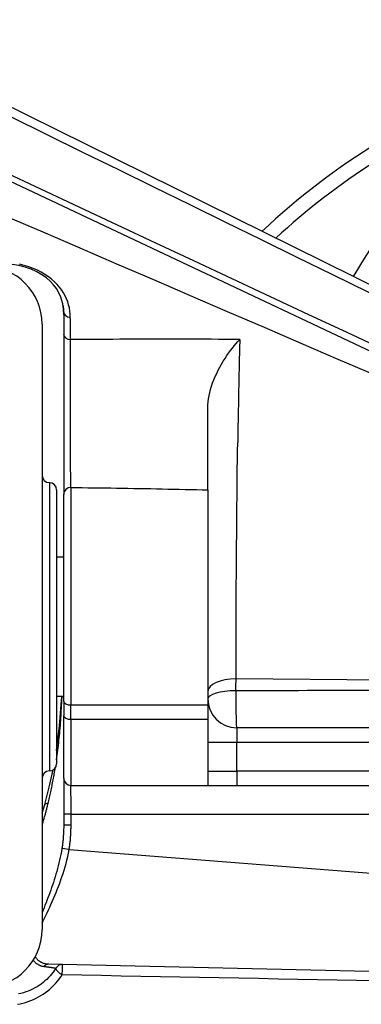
# Model space of a CAD drawing. Header units: inches. Extents: x 7 to 188, y 10 to 101.
# Tile 61 of 154: x 7.74 to 8.206, y 49.539 to 50.884. Entities that reach past the tile are written whole.
import ezdxf

# ---------------------------------------------------------------- set-up
doc = ezdxf.new("R2010")
doc.units = ezdxf.units.IN
doc.header["$MEASUREMENT"] = 0
doc.layers.add('Visible Edges(ANSI)', color=7, linetype='Continuous', lineweight=25)
doc.layers.add('Visible Tangent Edges(ANSI)', color=7, linetype='Continuous', lineweight=25)

msp = doc.modelspace()

# ---------------------------------------------------------------- linework, layer by layer
at = {"layer": 'Visible Edges(ANSI)'}
for p, q in [((8.6539, 50.3064), (7.4858, 50.884)), ((7.3959, 50.8197), (8.6477, 50.2286)), ((7.799, 50.4937), (7.7997, 50.4808)), ((7.7997, 50.4851), (7.7997, 50.4544)), ((7.7703, 50.4683), (7.7703, 49.6415)), ((7.7997, 50.4544), (7.7997, 50.2357)), ((7.9965, 50.2419), (7.9965, 50.3543)), ((7.79, 50.2419), (7.79, 49.8679)), ((7.7997, 49.9535), (7.7997, 50.2357)), ((7.9965, 50.2419), (7.9965, 49.9482)), ((7.7997, 50.1499), (7.79, 50.1499)), ((7.7997, 49.9599), (7.79, 49.9599)), ((7.7967, 49.9544), (7.7971, 49.9599)), ((7.7997, 49.9535), (7.7997, 49.9339)), ((7.9965, 49.9482), (7.9965, 49.9285)), ((7.7997, 49.8482), (7.7997, 49.9339)), ((7.9965, 49.9285), (7.9965, 49.8384)), ((8.3287, 49.9171), (8.0359, 49.9171)), ((7.7997, 49.8482), (7.7997, 49.799)), ((7.8095, 49.8384), (7.9965, 49.8384)), ((7.9965, 49.8384), (8.0359, 49.8384)), ((8.0359, 49.8384), (8.3287, 49.8384)), ((7.7703, 49.8006), (7.7739, 49.8124)), ((7.7997, 49.799), (7.7997, 49.7842)), ((7.7977, 49.5937), (7.7792, 49.5941)), ((8.4408, 49.5794), (7.7977, 49.5937))]:
    msp.add_line(p, q, dxfattribs=at)
at = {"layer": 'Visible Edges(ANSI)', "flags": 128}
for points in [[(7.7997, 50.4851), (7.7987, 50.496), (7.7954, 50.5066), (7.7898, 50.5169), (7.786, 50.5219), (7.7814, 50.5267), (7.7761, 50.5313), (7.7699, 50.5357), (7.7631, 50.5396), (7.7555, 50.5431), (7.7473, 50.5459), (7.7386, 50.5481), (7.7296, 50.5496), (7.7206, 50.5503)], [(7.9965, 50.3543), (7.9966, 50.3582), (7.997, 50.3623), (7.9975, 50.3664), (7.9982, 50.3706), (7.9992, 50.3749), (8.0003, 50.3792), (8.0016, 50.3836), (8.0031, 50.3879), (8.0048, 50.3923), (8.0066, 50.3967), (8.0086, 50.401), (8.0107, 50.4053), (8.0129, 50.4096), (8.0152, 50.4137), (8.0176, 50.4177), (8.02, 50.4215), (8.0225, 50.4252), (8.0249, 50.4288), (8.0275, 50.4322), (8.03, 50.4355), (8.0325, 50.4387), (8.0351, 50.4417), (8.0376, 50.4445), (8.0401, 50.4472)], [(7.79, 49.8859), (7.7941, 49.9199), (7.7967, 49.9544)], [(7.7967, 49.9544), (7.7967, 49.9544), (7.7967, 49.9544), (7.7967, 49.9544), (7.7967, 49.9544), (7.7967, 49.9544), (7.7967, 49.9544), (7.7967, 49.9544), (7.7967, 49.9544), (7.7967, 49.9543), (7.7968, 49.9543), (7.7968, 49.9543), (7.7968, 49.9543), (7.7968, 49.9543), (7.7968, 49.9543), (7.7969, 49.9543), (7.7969, 49.9543), (7.7969, 49.9542), (7.797, 49.9542), (7.797, 49.9542), (7.7971, 49.9542), (7.7971, 49.9542), (7.7971, 49.9542), (7.7972, 49.9542), (7.7972, 49.9542)], [(7.7739, 49.8124), (7.7801, 49.8359), (7.7854, 49.8595)]]:
    msp.add_lwpolyline(points, dxfattribs=at)
at = {"layer": 'Visible Edges(ANSI)'}
for centre, radius, start, end in [((8.7446, 49.8777), 0.9843, 109.8598, 133.2273), ((9.2957, 49.8777), 1.2811, 133.4857, 149.2222), ((7.6916, 50.4683), 0.0787, 0, 90), ((7.7802, 50.2616), 0.00984, 180, 270), ((7.7802, 50.2419), 0.00984, 0, 90), ((8.7446, 49.8777), 0.9843, 163.7398, 163.9474), ((8.0359, 49.9565), 0.0394, 180, 270), ((7.7802, 49.8482), 0.00984, 90, 180), ((7.7802, 49.8679), 0.00984, 270, 0), ((7.8095, 49.8482), 0.00984, 180, 270), ((7.6916, 49.6415), 0.0787, 270, 0)]:
    msp.add_arc(centre, radius, start, end, dxfattribs=at)
at = {"layer": 'Visible Tangent Edges(ANSI)'}
for p, q in [((7.7802, 50.2517), (7.7802, 49.858)), ((7.8095, 50.2453), (7.8095, 49.9482)), ((8.3293, 49.9812), (8.035, 49.9837)), ((7.8095, 49.9285), (7.8095, 49.9482)), ((7.8095, 49.9482), (7.9965, 49.9482)), ((7.8095, 49.9285), (7.8095, 49.8384)), ((7.9965, 49.9285), (7.8095, 49.9285)), ((8.0359, 49.9171), (8.0359, 49.8974)), ((7.9965, 49.8974), (8.0359, 49.8974)), ((8.0359, 49.858), (8.0359, 49.8974)), ((8.0359, 49.8974), (8.3287, 49.8974)), ((7.9965, 49.858), (8.0359, 49.858)), ((8.0359, 49.858), (8.0359, 49.8384)), ((8.3287, 49.858), (8.0359, 49.858)), ((7.8098, 49.799), (7.7997, 49.799)), ((7.8098, 49.7842), (7.8098, 49.799)), ((7.8098, 49.799), (8.3277, 49.799)), ((7.8098, 49.7842), (7.7997, 49.7842)), ((7.8071, 49.7506), (8.3559, 49.7078))]:
    msp.add_line(p, q, dxfattribs=at)
at = {"layer": 'Visible Tangent Edges(ANSI)', "flags": 128}
for points in [[(7.7281, 50.7511), (7.7769, 50.7271), (7.8256, 50.7032), (7.8744, 50.6793), (7.9231, 50.6554), (7.9719, 50.6315), (8.0206, 50.6075), (8.0694, 50.5836), (8.1181, 50.5597), (8.1669, 50.5358), (8.2157, 50.512), (8.2644, 50.4881), (8.3132, 50.4642), (8.362, 50.4403), (8.4107, 50.4164), (8.4595, 50.3926), (8.5083, 50.3687), (8.557, 50.3449), (8.6058, 50.321), (8.6545, 50.2972)], [(8.6566, 50.2371), (8.6044, 50.2615), (8.5522, 50.2858), (8.5, 50.3102), (8.4478, 50.3346), (8.3956, 50.359), (8.3433, 50.3834), (8.2911, 50.4078), (8.2389, 50.4323), (8.1866, 50.4567), (8.1344, 50.4811), (8.0821, 50.5056), (8.0299, 50.53), (7.9776, 50.5545), (7.9254, 50.579), (7.8731, 50.6035), (7.8209, 50.6279), (7.7686, 50.6524), (7.7163, 50.6769)], [(7.7209, 50.6158), (7.7712, 50.5941), (7.8216, 50.5724), (7.8719, 50.5507), (7.9223, 50.529), (7.9726, 50.5073), (8.023, 50.4856), (8.0734, 50.4639), (8.1237, 50.4423), (8.1741, 50.4206), (8.2245, 50.399), (8.2749, 50.3774), (8.3253, 50.3558), (8.3757, 50.3342), (8.4262, 50.3127), (8.4766, 50.2913), (8.5271, 50.2698)], [(7.8087, 50.4776), (7.8086, 50.4819), (7.8082, 50.4861), (7.8075, 50.4903), (7.8065, 50.4945), (7.8052, 50.4987), (7.8036, 50.5028), (7.8017, 50.5068), (7.7995, 50.5109), (7.797, 50.5148), (7.7941, 50.5187), (7.7908, 50.5224), (7.7872, 50.5261), (7.7832, 50.5296), (7.7789, 50.533), (7.7742, 50.5362), (7.7692, 50.5391), (7.7638, 50.5419), (7.7581, 50.5444), (7.7521, 50.5466), (7.7459, 50.5484), (7.7396, 50.55)], [(7.7997, 50.4808), (7.7997, 50.4814), (7.7997, 50.4819), (7.7997, 50.4824), (7.7997, 50.483), (7.7997, 50.4835), (7.7997, 50.4841), (7.7996, 50.4846), (7.7996, 50.4851), (7.7996, 50.4857), (7.7996, 50.4862), (7.7996, 50.4867), (7.7995, 50.4873), (7.7995, 50.4878), (7.7995, 50.4883), (7.7995, 50.4888), (7.7994, 50.4894), (7.7994, 50.4899), (7.7993, 50.4904), (7.7993, 50.491), (7.7993, 50.4915), (7.7992, 50.492), (7.7992, 50.4925), (7.7991, 50.4931), (7.7991, 50.4936)], [(7.8089, 50.4471), (7.8089, 50.4484), (7.8089, 50.4497), (7.8089, 50.451), (7.8089, 50.4523), (7.8088, 50.4536), (7.8088, 50.4548), (7.8088, 50.4561), (7.8088, 50.4574), (7.8088, 50.4587), (7.8088, 50.46), (7.8088, 50.4612), (7.8088, 50.4625), (7.8088, 50.4638), (7.8088, 50.4651), (7.8088, 50.4663), (7.8088, 50.4676), (7.8088, 50.4689), (7.8088, 50.4701), (7.8088, 50.4714), (7.8088, 50.4726), (7.8088, 50.4739), (7.8088, 50.4751), (7.8087, 50.4764), (7.8087, 50.4776)], [(7.8095, 50.2453), (7.8095, 50.2484), (7.8094, 50.2525), (7.8093, 50.2574), (7.8093, 50.2631), (7.8092, 50.2696), (7.8091, 50.2767), (7.8091, 50.2846), (7.809, 50.293), (7.809, 50.302), (7.8089, 50.3115), (7.8089, 50.3213), (7.8088, 50.3315), (7.8088, 50.3418), (7.8088, 50.3524), (7.8088, 50.3629), (7.8088, 50.3735), (7.8088, 50.3839), (7.8088, 50.3942), (7.8088, 50.4042), (7.8088, 50.4138), (7.8088, 50.4229), (7.8088, 50.4316), (7.8088, 50.4397), (7.8089, 50.4471)], [(8.0401, 50.4472), (8.0305, 50.4473), (8.0208, 50.4474), (8.0111, 50.4474), (8.0015, 50.4475), (7.9918, 50.4475), (7.9822, 50.4476), (7.9725, 50.4476), (7.9629, 50.4476), (7.9532, 50.4476), (7.9436, 50.4476), (7.934, 50.4476), (7.9243, 50.4476), (7.9147, 50.4476), (7.9051, 50.4476), (7.8954, 50.4475), (7.8858, 50.4475), (7.8762, 50.4475), (7.8666, 50.4474), (7.8569, 50.4474), (7.8473, 50.4473), (7.8377, 50.4473), (7.8281, 50.4472), (7.8185, 50.4472), (7.8089, 50.4471)], [(8.0401, 50.4472), (8.04, 50.4432), (8.0399, 50.4392), (8.0398, 50.4351), (8.0397, 50.431), (8.0396, 50.4269), (8.0395, 50.4227), (8.0394, 50.4185), (8.0393, 50.4143), (8.0392, 50.4101), (8.0391, 50.4058), (8.039, 50.4015), (8.0389, 50.3971), (8.0389, 50.3928), (8.0388, 50.3884), (8.0387, 50.3839), (8.0386, 50.3795), (8.0385, 50.375), (8.0384, 50.3705), (8.0383, 50.366), (8.0382, 50.3614), (8.0382, 50.3568), (8.0381, 50.3522), (8.038, 50.3475), (8.0379, 50.3428)], [(8.0379, 50.3428), (8.0379, 50.3414), (8.0379, 50.3399), (8.0378, 50.3384), (8.0378, 50.3369), (8.0378, 50.3354), (8.0378, 50.3339), (8.0377, 50.3324), (8.0377, 50.3309), (8.0377, 50.3294), (8.0377, 50.3279), (8.0376, 50.3264), (8.0376, 50.3249), (8.0376, 50.3233), (8.0376, 50.3218), (8.0376, 50.3203), (8.0375, 50.3188), (8.0375, 50.3173), (8.0375, 50.3157), (8.0375, 50.3142), (8.0374, 50.3127), (8.0374, 50.3111), (8.0374, 50.3096), (8.0374, 50.308), (8.0373, 50.3065)], [(8.035, 49.9837), (8.035, 49.9981), (8.035, 50.0127), (8.0351, 50.0273), (8.0351, 50.0418), (8.0352, 50.0561), (8.0352, 50.0704), (8.0353, 50.0846), (8.0354, 50.0986), (8.0354, 50.1126), (8.0355, 50.1264), (8.0356, 50.1401), (8.0357, 50.1537), (8.0358, 50.1672), (8.0359, 50.1805), (8.036, 50.1937), (8.0361, 50.2068), (8.0363, 50.2198), (8.0364, 50.2326), (8.0365, 50.2453), (8.0367, 50.2578), (8.0368, 50.2702), (8.037, 50.2824), (8.0372, 50.2945), (8.0373, 50.3065)], [(7.8095, 50.2453), (7.8173, 50.2452), (7.8251, 50.245), (7.8329, 50.2449), (7.8407, 50.2448), (7.8485, 50.2447), (7.8563, 50.2446), (7.8641, 50.2445), (7.8719, 50.2444), (7.8797, 50.2442), (7.8875, 50.2441), (7.8953, 50.244), (7.9031, 50.2438), (7.9109, 50.2437), (7.9187, 50.2436), (7.9265, 50.2434), (7.9343, 50.2433), (7.9421, 50.2431), (7.9499, 50.243), (7.9576, 50.2428), (7.9654, 50.2426), (7.9732, 50.2425), (7.981, 50.2423), (7.9888, 50.2421), (7.9965, 50.2419)], [(8.0349, 49.9675), (8.0349, 49.9682), (8.0349, 49.9689), (8.0349, 49.9696), (8.0349, 49.9703), (8.0349, 49.9709), (8.0349, 49.9716), (8.0349, 49.9723), (8.0349, 49.973), (8.0349, 49.9737), (8.0349, 49.9744), (8.0349, 49.975), (8.0349, 49.9757), (8.0349, 49.9764), (8.0349, 49.9771), (8.0349, 49.9777), (8.0349, 49.9784), (8.035, 49.9791), (8.035, 49.9797), (8.035, 49.9804), (8.035, 49.9811), (8.035, 49.9817), (8.035, 49.9824), (8.035, 49.983), (8.035, 49.9837)], [(8.2179, 49.968), (8.2057, 49.968), (8.1935, 49.9679), (8.1813, 49.9679), (8.1691, 49.9679), (8.1569, 49.9678), (8.1447, 49.9678), (8.1325, 49.9678), (8.1203, 49.9677), (8.1081, 49.9677), (8.0959, 49.9677), (8.0837, 49.9676), (8.0715, 49.9676), (8.0593, 49.9676), (8.0471, 49.9675), (8.0349, 49.9675)], [(7.79, 49.8731), (7.7905, 49.8764), (7.7909, 49.8797), (7.7914, 49.883), (7.7918, 49.8864), (7.7922, 49.8897), (7.7926, 49.893), (7.793, 49.8964), (7.7933, 49.8997), (7.7937, 49.9031), (7.794, 49.9065), (7.7943, 49.9098), (7.7946, 49.9132), (7.7949, 49.9166), (7.7952, 49.92), (7.7954, 49.9234), (7.7957, 49.9268), (7.7959, 49.9302), (7.7961, 49.9336), (7.7963, 49.937), (7.7965, 49.9404), (7.7967, 49.9439), (7.7969, 49.9473), (7.7971, 49.9507), (7.7972, 49.9542)], [(7.7972, 49.9542), (7.7972, 49.9544), (7.7973, 49.9546), (7.7973, 49.9549), (7.7973, 49.9551), (7.7973, 49.9554), (7.7973, 49.9556), (7.7973, 49.9558), (7.7974, 49.9561), (7.7974, 49.9563), (7.7974, 49.9566), (7.7974, 49.9568), (7.7974, 49.957), (7.7974, 49.9573), (7.7975, 49.9575), (7.7975, 49.9577), (7.7975, 49.958), (7.7975, 49.9582), (7.7975, 49.9585), (7.7975, 49.9587), (7.7976, 49.9589), (7.7976, 49.9592), (7.7976, 49.9594), (7.7976, 49.9597), (7.7976, 49.9599)], [(7.7784, 49.8138), (7.7789, 49.8157), (7.7794, 49.8177), (7.7798, 49.8197), (7.7803, 49.8217), (7.7807, 49.8237), (7.7812, 49.8257), (7.7816, 49.8277), (7.7821, 49.8297), (7.7825, 49.8317), (7.7829, 49.8338), (7.7834, 49.8358), (7.7838, 49.8378), (7.7842, 49.8398), (7.7846, 49.8419), (7.785, 49.8439), (7.7854, 49.846), (7.7858, 49.848), (7.7862, 49.8501), (7.7865, 49.8521), (7.7869, 49.8542), (7.7873, 49.8562), (7.7876, 49.8583), (7.788, 49.8604), (7.7883, 49.8624)], [(7.7703, 49.7848), (7.7707, 49.786), (7.7711, 49.7872), (7.7715, 49.7884), (7.7718, 49.7895), (7.7722, 49.7907), (7.7726, 49.7919), (7.7729, 49.7931), (7.7733, 49.7943), (7.7736, 49.7955), (7.774, 49.7967), (7.7743, 49.7979), (7.7747, 49.7991), (7.775, 49.8003), (7.7753, 49.8015), (7.7757, 49.8027), (7.776, 49.804), (7.7763, 49.8052), (7.7766, 49.8064), (7.7769, 49.8076), (7.7772, 49.8088), (7.7775, 49.8101), (7.7778, 49.8113), (7.7781, 49.8125), (7.7784, 49.8138)], [(7.7997, 49.7842), (7.7997, 49.7829), (7.7997, 49.7815), (7.7997, 49.7802), (7.7996, 49.7788), (7.7996, 49.7775), (7.7995, 49.7761), (7.7995, 49.7748), (7.7994, 49.7735), (7.7994, 49.7721), (7.7993, 49.7708), (7.7992, 49.7694), (7.7991, 49.7681), (7.799, 49.7668), (7.7989, 49.7654), (7.7988, 49.7641), (7.7986, 49.7628), (7.7985, 49.7614), (7.7984, 49.7601), (7.7982, 49.7588), (7.798, 49.7575), (7.7979, 49.7561), (7.7977, 49.7548), (7.7975, 49.7535), (7.7973, 49.7522)], [(7.8071, 49.7506), (7.8073, 49.7519), (7.8075, 49.7533), (7.8077, 49.7547), (7.8079, 49.7561), (7.8081, 49.7575), (7.8083, 49.7589), (7.8085, 49.7603), (7.8086, 49.7617), (7.8088, 49.7631), (7.8089, 49.7645), (7.809, 49.7659), (7.8091, 49.7673), (7.8092, 49.7687), (7.8093, 49.7701), (7.8094, 49.7715), (7.8095, 49.773), (7.8096, 49.7744), (7.8096, 49.7758), (7.8097, 49.7772), (7.8097, 49.7786), (7.8098, 49.78), (7.8098, 49.7814), (7.8098, 49.7828), (7.8098, 49.7842)], [(7.7973, 49.7522), (7.7966, 49.7482), (7.7959, 49.7442), (7.7951, 49.7403), (7.7942, 49.7363), (7.7933, 49.7324), (7.7924, 49.7285), (7.7914, 49.7247), (7.7903, 49.7209), (7.7892, 49.7171), (7.7881, 49.7133), (7.7869, 49.7096), (7.7858, 49.7059), (7.7845, 49.7023), (7.7833, 49.6987), (7.7821, 49.6951), (7.7808, 49.6916), (7.7795, 49.6881), (7.7782, 49.6846), (7.7769, 49.6812), (7.7756, 49.6779), (7.7742, 49.6746), (7.7729, 49.6713), (7.7716, 49.6681), (7.7703, 49.6649)], [(7.7703, 49.6501), (7.7719, 49.6536), (7.7736, 49.6571), (7.7753, 49.6607), (7.7771, 49.6644), (7.7788, 49.6682), (7.7806, 49.672), (7.7824, 49.6759), (7.7841, 49.6798), (7.7859, 49.6838), (7.7876, 49.6879), (7.7894, 49.692), (7.791, 49.6962), (7.7927, 49.7005), (7.7943, 49.7048), (7.7959, 49.7092), (7.7974, 49.7136), (7.7989, 49.7181), (7.8003, 49.7226), (7.8017, 49.7272), (7.8029, 49.7318), (7.8041, 49.7364), (7.8052, 49.7411), (7.8062, 49.7458), (7.8071, 49.7506)], [(7.7792, 49.5941), (7.7783, 49.5941), (7.7774, 49.5942), (7.7765, 49.5943), (7.7756, 49.5944), (7.7748, 49.5946), (7.7739, 49.5948), (7.773, 49.595), (7.7722, 49.5953), (7.7713, 49.5956), (7.7705, 49.596), (7.7697, 49.5963), (7.7689, 49.5967), (7.7681, 49.5972), (7.7673, 49.5977), (7.7666, 49.5982), (7.7658, 49.5987), (7.7651, 49.5993), (7.7645, 49.5999), (7.7638, 49.6006), (7.7632, 49.6013), (7.7626, 49.602), (7.7621, 49.6028), (7.7615, 49.6035), (7.761, 49.6044)], [(7.789, 49.5887), (7.7872, 49.586), (7.7853, 49.5833), (7.7833, 49.5807), (7.7812, 49.5782), (7.7789, 49.5758), (7.7766, 49.5735), (7.7741, 49.5713), (7.7715, 49.5692), (7.7689, 49.5671), (7.7661, 49.5652), (7.7633, 49.5634), (7.7603, 49.5618), (7.7573, 49.5602), (7.7542, 49.5588), (7.7511, 49.5575), (7.7479, 49.5563), (7.7447, 49.5552), (7.7414, 49.5543), (7.738, 49.5536)], [(7.7582, 49.5996), (7.7587, 49.599), (7.7592, 49.5984), (7.7597, 49.5978), (7.7602, 49.5973), (7.7607, 49.5967), (7.7613, 49.5962), (7.7618, 49.5958), (7.7624, 49.5953), (7.763, 49.5949), (7.7636, 49.5945), (7.7642, 49.5941), (7.7648, 49.5937), (7.7654, 49.5934), (7.766, 49.5931), (7.7666, 49.5928), (7.7673, 49.5925), (7.7679, 49.5923), (7.7686, 49.5921), (7.7692, 49.5919), (7.7699, 49.5917), (7.7705, 49.5916), (7.7712, 49.5914), (7.7719, 49.5913), (7.7725, 49.5912)], [(7.7725, 49.5912), (7.7737, 49.5911), (7.7748, 49.591), (7.7759, 49.5908), (7.7769, 49.5907), (7.7779, 49.5906), (7.7788, 49.5904), (7.7796, 49.5903), (7.7804, 49.5902), (7.7812, 49.5901), (7.782, 49.59), (7.7827, 49.5899), (7.7833, 49.5898), (7.7839, 49.5897), (7.7845, 49.5896), (7.7851, 49.5895), (7.7856, 49.5894), (7.7861, 49.5893), (7.7866, 49.5892), (7.7871, 49.5891), (7.7875, 49.589), (7.7879, 49.5889), (7.7883, 49.5888), (7.7886, 49.5888), (7.789, 49.5887)], [(7.7365, 49.5394), (7.7403, 49.5401), (7.7441, 49.541), (7.7478, 49.5421), (7.7514, 49.5433), (7.755, 49.5446), (7.7586, 49.5461), (7.762, 49.5477), (7.7654, 49.5495), (7.7687, 49.5514), (7.7719, 49.5534), (7.775, 49.5556), (7.778, 49.5579), (7.7809, 49.5603), (7.7837, 49.5628), (7.7864, 49.5654), (7.7889, 49.5682), (7.7913, 49.571), (7.7936, 49.5739), (7.7957, 49.5769), (7.7977, 49.58)], [(7.7977, 49.58), (7.8245, 49.5795), (7.8513, 49.579), (7.8781, 49.5784), (7.9049, 49.5779), (7.9317, 49.5774), (7.9585, 49.5769), (7.9853, 49.5764), (8.0121, 49.5759), (8.0389, 49.5754), (8.0657, 49.5749), (8.0925, 49.5744), (8.1193, 49.5739), (8.1461, 49.5734), (8.1729, 49.5729), (8.1997, 49.5724), (8.2265, 49.5719)]]:
    msp.add_lwpolyline(points, dxfattribs=at)
at = {"layer": 'Visible Tangent Edges(ANSI)'}
msp.add_arc((8.7446, 49.8777), 0.9646, 112.503, 132.7904, dxfattribs=at)
for centre, major_axis, ratio, start_param, end_param in [((7.8095, 50.4851), (-0.00984, 0), 0.763893, 0, 1.490848), ((7.8095, 50.4544), (-0.00984, 0), 0.742218, 0, 1.50435), ((7.8095, 50.2357), (-0.00984, 0), 0.967016, 4.712389, 6.283185), ((8.0359, 49.9669), (-0.0394, 0), 0.427476, 4.735576, 6.283185), ((8.0359, 49.9565), (-0.0394, 0), 0.280139, 4.738396, 6.283185), ((8.0359, 49.9565), (0, -0.0394), 0.027088, 4.428548, 6.283186), ((7.8095, 49.9535), (-0.00984, 0), 0.542008, 0, 1.570796), ((7.8095, 49.9339), (-0.00984, 0), 0.542008, 0, 1.570796), ((7.8095, 49.799), (0, 0.0394), 0.006664, 4.712389, 6.283185), ((7.7928, 49.8071), (-0.0189, 0.0053), 0.210808, 5.63062, 6.283185), ((7.8068, 49.7506), (-0.00971, 0.00164), 0.004434, 4.6861, 6.099718), ((7.779, 49.5842), (0.00022, 0.00984), 0.934822, 0, 0.80046), ((7.7975, 49.5838), (-0.00839, 0.00515), 0.323537, 0.088407, 1.798835), ((7.7975, 49.5838), (0.00022, 0.00984), 0.995469, 0, 1.073011), ((7.7975, 49.5838), (0.00022, 0.00984), 0.039417, 4.315936, 6.283185)]:
    msp.add_ellipse(centre, major_axis=major_axis, ratio=ratio, start_param=start_param, end_param=end_param, dxfattribs=at)

doc.saveas('drawing.dxf')
